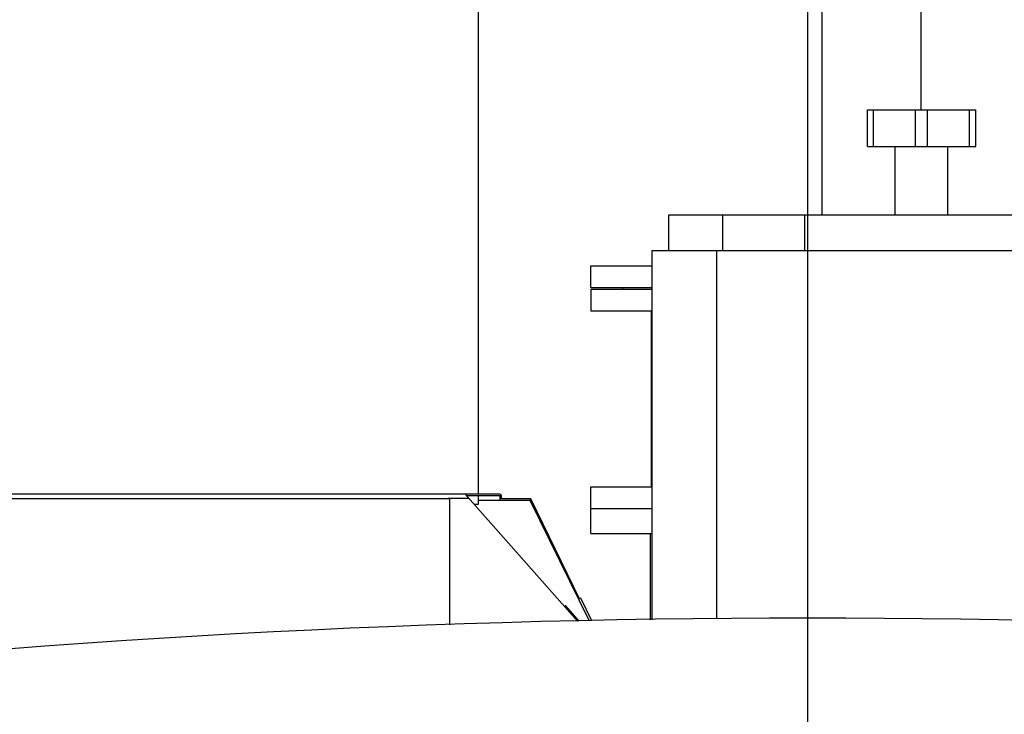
# Model space of a CAD drawing. Header units: millimetres. Extents: x 0 to 1189, y 0 to 841.
# Tile 47 of 158: x 159 to 196, y 679 to 704. Entities that reach past the tile are written whole.
import ezdxf
from ezdxf.enums import TextEntityAlignment as Align

# ---------------------------------------------------------------- set-up
doc = ezdxf.new("R2010")
doc.units = ezdxf.units.MM
doc.header["$LTSCALE"] = 65.395
doc.linetypes.add('CENTER', pattern=[0.6, 0.375, -0.075, 0.075, -0.075])
doc.layers.get('0').update_dxf_attribs({"linetype": 'CONTINUOUS'})
for name, color, linetype in [('1907_060000_TLKGS_KGS_V_ABL846', 7, 'CONTINUOUS'), ('1907_062000_TLKGS_KGS_TL_V_ABL847', 7, 'CONTINUOUS'), ('1907_116500_06_SIMPLE1_B#AF0_ABL857', 7, 'CONTINUOUS'), ('1907_116500_06_SIMPLE1_T1_B_PBL858', 7, 'CONTINUOUS'), ('1907_116500_06_SIMPLE1_T3_B_PBL859', 7, 'CONTINUOUS'), ('1907_153200_84_ABL854', 7, 'CONTINUOUS'), ('1907_210700_31_SIMPLE1_T1_X_PBL864', 7, 'CONTINUOUS'), ('1907_210700_31_SIMPLE1_X_ABL863', 7, 'CONTINUOUS'), ('1907_725700_07_SIMPLE1_T1_X_PBL849', 7, 'CONTINUOUS'), ('1907_725700_07_SIMPLE1_X_ABL848', 7, 'CONTINUOUS'), ('1997_000000_TLKGS_MARKETING_ABL775', 7, 'CONTINUOUS'), ('1997_030000_TLKGS_V_ABL776', 7, 'CONTINUOUS'), ('1997_100000_TLKGS_V_ABL777', 7, 'CONTINUOUS'), ('1997_200000_TLKGS_V_ABL862', 7, 'CONTINUOUS'), ('1997_700000_TLKGS_V_ABL809', 7, 'CONTINUOUS'), ('1997_727000_11_SIMPLE1_B_ABL810', 7, 'CONTINUOUS'), ('1997_727000_11_SIMPLE1_T1_B_PBL811', 7, 'CONTINUOUS'), ('80ND40-DIN2690-MAK_PBL860', 7, 'CONTINUOUS'), ('9M32C_GENSET_GENERATOR_ABL780', 7, 'CONTINUOUS'), ('9M32C_GENSET_GENERATOR_T1_PBL781', 7, 'CONTINUOUS'), ('9M32C_GENSET_KPL_VERROHRUNG_ABL766', 7, 'CONTINUOUS'), ('EN1092-1-01A-DN80-PN16_PBL855', 7, 'CONTINUOUS'), ('EN1092-1-05A-DN80-PN16_PBL856', 7, 'CONTINUOUS'), ('rechts_14_VBL759', 7, 'CONTINUOUS'), ('T-STUECK-S-88_9X3_2-88_9X3_2_PBL861', 7, 'CONTINUOUS')]:
    doc.layers.add(name, color=color, linetype=linetype)
doc.styles.get("Standard").update_dxf_attribs({"font": 'txt', "width": 0.6})
doc.dimstyles.new('DIMSTYLE_2', dxfattribs={"dimtxt": 3.5, "dimasz": 3.5, "dimexe": 1.8, "dimexo": 0, "dimgap": 0.875, "dimtad": 1, "dimlfac": 25, "dimdsep": 46, "dimtxsty": 'Standard', "dimblk": '_FILLED', "dimblk1": '_FILLED', "dimblk2": '_FILLED', "dimcen": 0.09, "dimadec": 0, "dimazin": 0, "dimtp": 2, "dimtm": 2, "dimtfac": 1, "dimtofl": 0, "dimtmove": 0, "dimatfit": 3, "dimldrblk": '_FILLED', "dimfxl": 1, "dimtolj": 1, "dimarcsym": 0})

# ---------------------------------------------------------------- blocks, each defined once
blk = doc.blocks.new('_FILLED')
at = {"color": 0, "linetype": 'ByBlock'}
blk.add_solid([(0, 0), (-1, 0.167), (-1, -0.167)], dxfattribs=at)
blk = doc.blocks.new('*D11')
at = {"color": 2, "linetype": 'Continuous'}
for p, q in [((107.799, 664.127), (107.799, 752.807)), ((188.399, 604.799), (188.399, 752.807)), ((107.799, 751.007), (148.099, 751.007)), ((188.399, 751.007), (148.099, 751.007))]:
    blk.add_line(p, q, dxfattribs=at)
at = {"color": 2, "linetype": 'Continuous', "xscale": 3.5, "yscale": 3.5, "zscale": 3.5, "rotation": 180}
blk.add_blockref('_FILLED', (107.799, 751.007), dxfattribs=at)
at = {"color": 2, "linetype": 'Continuous', "xscale": 3.5, "yscale": 3.5, "zscale": 3.5}
blk.add_blockref('_FILLED', (188.399, 751.007), dxfattribs=at)
at = {"color": 2, "linetype": 'Continuous', "width": 0.619048}
blk.add_text('2015', height=3.5, dxfattribs=at).set_placement((148.099, 751.882), align=Align.CENTER)
blk = doc.blocks.new('EN1092-1-01A-DN80-PN16_PBL855', base_point=(181.531, 694.007))
at = {"layer": 'EN1092-1-01A-DN80-PN16_PBL855', "color": 7, "linetype": 'Continuous'}
for p, q in [((180.399, 694.407), (180.399, 693.607)), ((182.663, 694.407), (180.399, 694.407)), ((182.663, 693.607), (180.399, 693.607))]:
    blk.add_line(p, q, dxfattribs=at)
blk = doc.blocks.new('T-STUECK-S-88_9X3_2-88_9X3_2_PBL861', base_point=(182.621, 690.367))
at = {"layer": 'T-STUECK-S-88_9X3_2-88_9X3_2_PBL861', "color": 7, "linetype": 'Continuous'}
blk.add_line((182.621, 693.607), (182.621, 687.127), dxfattribs=at)
blk = doc.blocks.new('1907_153200_84_ABL854', base_point=(203.699, 687.372))
at = {"layer": 'EN1092-1-01A-DN80-PN16_PBL855'}
blk.add_blockref('EN1092-1-01A-DN80-PN16_PBL855', (181.531, 694.007), dxfattribs=at)
at = {"layer": 'T-STUECK-S-88_9X3_2-88_9X3_2_PBL861'}
blk.add_blockref('T-STUECK-S-88_9X3_2-88_9X3_2_PBL861', (182.621, 690.367), dxfattribs=at)
blk = doc.blocks.new('EN1092-1-05A-DN80-PN16_PBL856', base_point=(181.531, 694.887))
at = {"layer": 'EN1092-1-05A-DN80-PN16_PBL856', "color": 7, "linetype": 'Continuous'}
for p, q in [((180.399, 694.487), (180.399, 695.287)), ((180.399, 695.287), (182.663, 695.287)), ((180.399, 694.487), (182.663, 694.487))]:
    blk.add_line(p, q, dxfattribs=at)
blk = doc.blocks.new('80ND40-DIN2690-MAK_PBL860', base_point=(181.559, 694.447))
at = {"layer": '80ND40-DIN2690-MAK_PBL860', "color": 7, "linetype": 'Continuous'}
blk.add_line((181.559, 694.487), (181.559, 694.407), dxfattribs=at)
blk = doc.blocks.new('9M32C_GENSET_KPL_VERROHRUNG_ABL766', base_point=(184.564, 624.097))
at = {"layer": '1907_153200_84_ABL854'}
blk.add_blockref('1907_153200_84_ABL854', (203.699, 687.372), dxfattribs=at)
at = {"layer": '80ND40-DIN2690-MAK_PBL860'}
blk.add_blockref('80ND40-DIN2690-MAK_PBL860', (181.559, 694.447), dxfattribs=at)
at = {"layer": 'EN1092-1-05A-DN80-PN16_PBL856'}
blk.add_blockref('EN1092-1-05A-DN80-PN16_PBL856', (181.531, 694.887), dxfattribs=at)
blk = doc.blocks.new('1907_116500_06_SIMPLE1_T1_B_PBL858', base_point=(181.531, 684.275))
at = {"layer": '1907_116500_06_SIMPLE1_T1_B_PBL858', "color": 7, "linetype": 'Continuous'}
for p, q in [((180.399, 685.407), (180.399, 686.327)), ((180.399, 686.327), (182.663, 686.327)), ((180.399, 685.407), (182.663, 685.407)), ((182.599, 682.224), (182.599, 685.407))]:
    blk.add_line(p, q, dxfattribs=at)
blk = doc.blocks.new('1907_116500_06_SIMPLE1_T3_B_PBL859', base_point=(181.531, 686.727))
at = {"layer": '1907_116500_06_SIMPLE1_T3_B_PBL859', "color": 7, "linetype": 'Continuous'}
for p, q in [((180.399, 686.327), (180.399, 687.127)), ((180.399, 687.127), (182.663, 687.127)), ((180.399, 686.327), (182.663, 686.327))]:
    blk.add_line(p, q, dxfattribs=at)
blk = doc.blocks.new('1907_116500_06_SIMPLE1_B#AF0_ABL857', base_point=(181.531, 684.675))
at = {"layer": '1907_116500_06_SIMPLE1_T1_B_PBL858'}
blk.add_blockref('1907_116500_06_SIMPLE1_T1_B_PBL858', (181.531, 684.275), dxfattribs=at)
at = {"layer": '1907_116500_06_SIMPLE1_T3_B_PBL859'}
blk.add_blockref('1907_116500_06_SIMPLE1_T3_B_PBL859', (181.531, 686.727), dxfattribs=at)
blk = doc.blocks.new('1997_100000_TLKGS_V_ABL777', base_point=(202.447, 624.927))
at = {"layer": '1907_116500_06_SIMPLE1_B#AF0_ABL857'}
blk.add_blockref('1907_116500_06_SIMPLE1_B#AF0_ABL857', (181.531, 684.675), dxfattribs=at)
blk = doc.blocks.new('1997_727000_11_SIMPLE1_T1_B_PBL811', base_point=(162.216, 692.967))
at = {"layer": '1997_727000_11_SIMPLE1_T1_B_PBL811', "color": 7, "linetype": 'Continuous'}
for p, q in [((176.239, 704.937), (176.239, 686.855)), ((177.039, 686.855), (158.985, 686.855)), ((179.9, 682.175), (175.76, 686.855)), ((175.802, 686.806), (176.485, 686.807)), ((176.239, 686.807), (176.239, 686.475)), ((176.485, 686.807), (177.039, 686.807)), ((177.039, 686.807), (177.039, 686.643)), ((177.095, 686.689), (177.095, 686.799)), ((175.185, 686.685), (159.008, 686.685)), ((175.127, 686.701), (175.127, 686.685)), ((175.87, 686.701), (175.127, 686.701)), ((175.185, 682.04), (175.185, 686.685)), ((176.239, 686.475), (176.096, 686.475)), ((176.239, 686.642), (178.148, 686.643)), ((178.144, 686.69), (177.095, 686.689)), ((178.148, 686.643), (180.327, 682.183)), ((179.98, 683.002), (178.194, 686.658)), ((180.023, 683.023), (179.98, 683.002)), ((180.432, 682.185), (180.023, 683.023)), ((179.454, 682.751), (179.418, 682.719)), ((179.963, 682.176), (179.454, 682.751))]:
    blk.add_line(p, q, dxfattribs=at)
for centre, radius, start, end in [((177.039, 686.799), 0.056, 359.9869, 90), ((175.87, 686.645), 0.056, 41.5002, 90), ((178.144, 686.634), 0.056, 26.03, 90.03), ((178.144, 686.635), 0.008, 49.5333, 87.5743)]:
    blk.add_arc(centre, radius, start, end, dxfattribs=at)
blk = doc.blocks.new('1997_727000_11_SIMPLE1_B_ABL810', base_point=(162.216, 692.967))
at = {"layer": '1997_727000_11_SIMPLE1_T1_B_PBL811'}
blk.add_blockref('1997_727000_11_SIMPLE1_T1_B_PBL811', (162.216, 692.967), dxfattribs=at)
blk = doc.blocks.new('1997_700000_TLKGS_V_ABL809', base_point=(162.216, 692.967))
at = {"layer": '1997_727000_11_SIMPLE1_B_ABL810'}
blk.add_blockref('1997_727000_11_SIMPLE1_B_ABL810', (162.216, 692.967), dxfattribs=at)
blk = doc.blocks.new('1907_210700_31_SIMPLE1_T1_X_PBL864', base_point=(192.897, 691.516))
at = {"layer": '1907_210700_31_SIMPLE1_T1_X_PBL864', "color": 7, "linetype": 'Continuous'}
for p, q in [((190.599, 699.687), (190.599, 701.047)), ((190.599, 701.047), (194.599, 701.047)), ((192.374, 699.687), (192.374, 701.047)), ((192.823, 699.687), (192.823, 701.047)), ((194.599, 699.687), (194.599, 701.047)), ((190.599, 699.687), (194.599, 699.687)), ((191.628, 697.168), (191.628, 699.687)), ((193.57, 697.168), (193.57, 699.687)), ((183.277, 695.848), (183.277, 697.168)), ((183.277, 697.168), (199, 697.168)), ((199, 695.848), (199, 697.168)), ((182.663, 682.225), (182.663, 695.848)), ((182.663, 695.848), (203.131, 695.848)), ((185.039, 682.266), (185.039, 695.848)), ((188.403, 682.266), (188.403, 695.848)), ((197.734, 682.16), (197.734, 695.848)), ((198.888, 682.138), (198.888, 695.848)), ((203.131, 681.985), (203.131, 695.848))]:
    blk.add_line(p, q, dxfattribs=at)
at = {"layer": '1907_210700_31_SIMPLE1_T1_X_PBL864', "color": 9, "linetype": 'Continuous'}
for p, q in [((190.823, 699.687), (190.823, 701.047)), ((194.374, 699.687), (194.374, 701.047)), ((185.27, 695.848), (185.27, 697.168)), ((188.286, 695.848), (188.286, 697.168)), ((188.399, 695.848), (188.399, 697.168)), ((196.73, 695.848), (196.73, 697.168)), ((197.595, 695.848), (197.595, 697.168)), ((198.866, 695.848), (198.866, 697.168))]:
    blk.add_line(p, q, dxfattribs=at)
blk = doc.blocks.new('1907_210700_31_SIMPLE1_X_ABL863', base_point=(192.897, 691.516))
at = {"layer": '1907_210700_31_SIMPLE1_T1_X_PBL864'}
blk.add_blockref('1907_210700_31_SIMPLE1_T1_X_PBL864', (192.897, 691.516), dxfattribs=at)
blk = doc.blocks.new('1997_200000_TLKGS_V_ABL862', base_point=(192.897, 691.516))
at = {"layer": '1907_210700_31_SIMPLE1_X_ABL863'}
blk.add_blockref('1907_210700_31_SIMPLE1_X_ABL863', (192.897, 691.516), dxfattribs=at)
blk = doc.blocks.new('1997_030000_TLKGS_V_ABL776', base_point=(185.999, 634.477))
at = {"layer": '1997_100000_TLKGS_V_ABL777'}
blk.add_blockref('1997_100000_TLKGS_V_ABL777', (202.447, 624.927), dxfattribs=at)
at = {"layer": '1997_200000_TLKGS_V_ABL862'}
blk.add_blockref('1997_200000_TLKGS_V_ABL862', (192.897, 691.516), dxfattribs=at)
at = {"layer": '1997_700000_TLKGS_V_ABL809'}
blk.add_blockref('1997_700000_TLKGS_V_ABL809', (162.216, 692.967), dxfattribs=at)
blk = doc.blocks.new('1907_725700_07_SIMPLE1_T1_X_PBL849', base_point=(192.389, 700.263))
at = {"layer": '1907_725700_07_SIMPLE1_T1_X_PBL849', "color": 7, "linetype": 'Continuous'}
for p, q in [((188.919, 717.846), (188.919, 697.168)), ((192.579, 701.047), (192.579, 706.276))]:
    blk.add_line(p, q, dxfattribs=at)
blk = doc.blocks.new('1907_725700_07_SIMPLE1_X_ABL848', base_point=(192.389, 700.263))
at = {"layer": '1907_725700_07_SIMPLE1_T1_X_PBL849'}
blk.add_blockref('1907_725700_07_SIMPLE1_T1_X_PBL849', (192.389, 700.263), dxfattribs=at)
blk = doc.blocks.new('1907_062000_TLKGS_KGS_TL_V_ABL847', base_point=(192.389, 700.263))
at = {"layer": '1907_725700_07_SIMPLE1_X_ABL848'}
blk.add_blockref('1907_725700_07_SIMPLE1_X_ABL848', (192.389, 700.263), dxfattribs=at)
blk = doc.blocks.new('1907_060000_TLKGS_KGS_V_ABL846', base_point=(192.389, 700.263))
at = {"layer": '1907_062000_TLKGS_KGS_TL_V_ABL847'}
blk.add_blockref('1907_062000_TLKGS_KGS_TL_V_ABL847', (192.389, 700.263), dxfattribs=at)
blk = doc.blocks.new('1997_000000_TLKGS_MARKETING_ABL775', base_point=(185.999, 641.128))
at = {"layer": '1907_060000_TLKGS_KGS_V_ABL846'}
blk.add_blockref('1907_060000_TLKGS_KGS_V_ABL846', (192.389, 700.263), dxfattribs=at)
at = {"layer": '1997_030000_TLKGS_V_ABL776'}
blk.add_blockref('1997_030000_TLKGS_V_ABL776', (185.999, 634.477), dxfattribs=at)
blk = doc.blocks.new('9M32C_GENSET_GENERATOR_T1_PBL781', base_point=(189.902, 627.201))
at = {"layer": '9M32C_GENSET_GENERATOR_T1_PBL781', "color": 2, "linetype": 'CENTER'}
blk.add_line((188.399, 604.799), (188.399, 723.964), dxfattribs=at)
at = {"layer": '9M32C_GENSET_GENERATOR_T1_PBL781', "color": 7, "linetype": 'Continuous'}
blk.add_arc((188.399, 297.439), 384.843, 83.28499, 96.71501, dxfattribs=at)
blk = doc.blocks.new('9M32C_GENSET_GENERATOR_ABL780', base_point=(189.902, 627.201))
at = {"layer": '9M32C_GENSET_GENERATOR_T1_PBL781'}
blk.add_blockref('9M32C_GENSET_GENERATOR_T1_PBL781', (189.902, 627.201), dxfattribs=at)
blk = doc.blocks.new('RECHTS_14_VBL759', base_point=(180.899, 631.622))
at = {"layer": '1997_000000_TLKGS_MARKETING_ABL775'}
blk.add_blockref('1997_000000_TLKGS_MARKETING_ABL775', (185.999, 641.128), dxfattribs=at)
at = {"layer": '9M32C_GENSET_GENERATOR_ABL780'}
blk.add_blockref('9M32C_GENSET_GENERATOR_ABL780', (189.902, 627.201), dxfattribs=at)
at = {"layer": '9M32C_GENSET_KPL_VERROHRUNG_ABL766'}
blk.add_blockref('9M32C_GENSET_KPL_VERROHRUNG_ABL766', (184.564, 624.097), dxfattribs=at)

msp = doc.modelspace()

# ---------------------------------------------------------------- block references
at = {"layer": 'rechts_14_VBL759'}
msp.add_blockref('RECHTS_14_VBL759', (180.89866, 631.6224), dxfattribs=at)

# ---------------------------------------------------------------- dimensions: what is measured, and where the dimension line sits
at = {"color": 2, "linetype": 'Continuous'}
dim = msp.add_linear_dim(base=(107.79866, 751.00676), p1=(188.39866, 604.79927), p2=(107.79866, 664.12676), angle=180, dimstyle='DIMSTYLE_2', dxfattribs=at)
dim.commit()
dim.dimension.update_dxf_attribs({"geometry": '*D11', "text_midpoint": (147.76533, 751.00676), "dimtype": 160})

doc.saveas('drawing.dxf')
